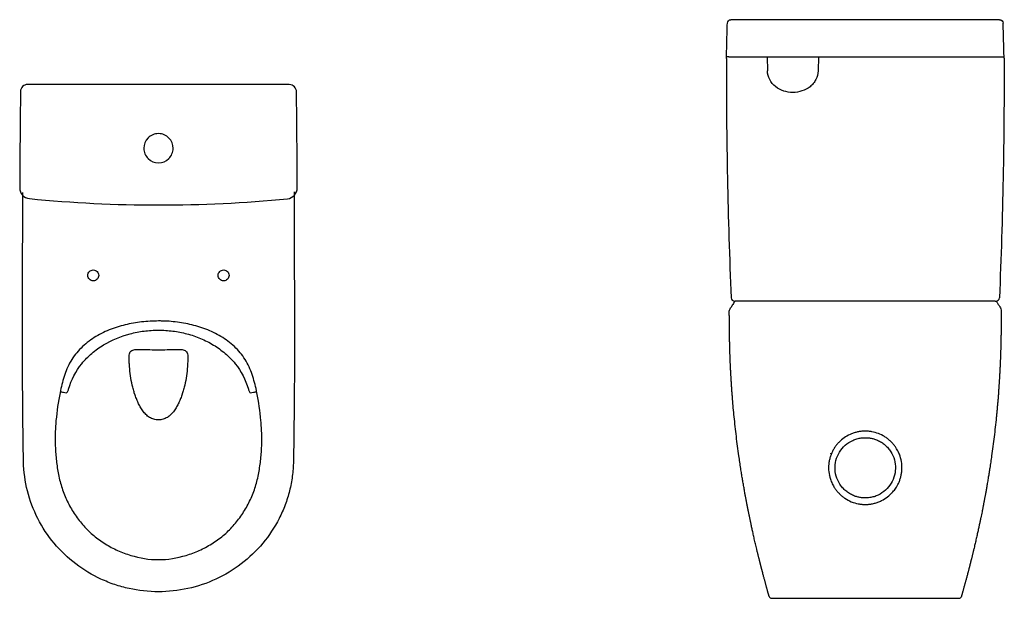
# Model space of a CAD drawing. Extents: x -36 to 10459, y -4640 to 3214.
# Tile 7 of 14: x 456 to 1814, y 2414 to 3213. Entities that reach past the tile are written whole.
import ezdxf

# ---------------------------------------------------------------- set-up
doc = ezdxf.new("R2010")
doc.units = 0
doc.layers.add('55', color=7, linetype='CONTINUOUS')
doc.layers.add('TFR-TRI', color=7, linetype='CONTINUOUS')

msp = doc.modelspace()

# ---------------------------------------------------------------- linework, layer by layer
at = {"layer": '55', "color": 35, "linetype": 'Continuous', "extrusion": (0, 1, 0)}
for p, q in [((1807.7, 3212.5), (1437.1, 3212.5)), ((1434, 3161), (1430.9, 3161)), ((1442, 3161), (1622.4, 3161)), ((1487, 3161), (1487.4, 3142)), ((1557.7, 3161), (1557.4, 3142)), ((1622.4, 3161), (1802.9, 3161)), ((1810.9, 3161), (1813.9, 3161)), ((647.3, 3123.1), (466.8, 3123.1)), ((827.7, 3122.9), (647.3, 3123.1)), ((1801.7, 2823.8), (1442.3, 2823.8)), ((1801.7, 2823.8), (1802.5, 2823.8)), ((1493.1, 2413.6), (1751.6, 2413.6))]:
    msp.add_line(p, q, dxfattribs=at)
at = {"layer": '55', "color": 35, "linetype": 'Continuous', "extrusion": (3.65975e-11, 1.49161e-11, -1)}
for centre, major_axis, ratio, start_param, end_param in [((1437.1, 3207.5), (-4.9, 0.98), 0.999681, 6.112597, 7.654956), ((1807.7, 3207.5), (4.94, 0.77), 0.999685, 4.869769, 6.412128), ((1801.3, 2821.1), (-1.18, 2.76), 0.999988, 0.834715, 1.426837)]:
    msp.add_ellipse(centre, major_axis=major_axis, ratio=ratio, start_param=start_param, end_param=end_param, dxfattribs=at)
at = {"layer": '55', "color": 35, "linetype": 'Continuous'}
for centre, major_axis, ratio, start_param, end_param in [((1442.3, 2828.8), (0, 5), 0.999987, 1.612195, 3.141593), ((1802.5, 2828.8), (0, 5), 0.999987, 3.141593, 4.67099), ((1444, 2820.9), (1.43, 2.64), 0.999992, 0.609204, 1.526897)]:
    msp.add_ellipse(centre, major_axis=major_axis, ratio=ratio, start_param=start_param, end_param=end_param, dxfattribs=at)
for points, knots in [([(1430.8, 3158.9), (1431, 3168), (1431.3, 3177.1), (1431.7, 3193.4), (1431.9, 3200.5), (1432.1, 3207.6)], [0, 0, 0, 0, 0.561814, 0.561814, 1, 1, 1, 1]), ([(1813.9, 3159.2), (1813.7, 3168.2), (1813.5, 3177.2), (1813, 3193.4), (1812.8, 3200.5), (1812.7, 3207.6)], [0, 0, 0, 0, 0.559104, 0.559104, 1, 1, 1, 1]), ([(1434, 3161), (1434, 3161), (1434.9, 3161), (1437.8, 3161), (1439.9, 3161), (1442, 3161)], [0, 0, 0, 0, 0.5, 0.5, 1, 1, 1, 1]), ([(1802.9, 3161), (1805, 3161), (1807.1, 3161), (1810, 3161), (1810.9, 3161), (1810.9, 3161)], [0, 0, 0, 0, 0.5, 0.5, 1, 1, 1, 1]), ([(1522.4, 3112), (1513.9, 3112), (1505.3, 3114.7), (1495.3, 3122.7), (1492.5, 3126), (1488.5, 3133.5), (1487.4, 3137.7), (1487.4, 3142)], [0, 0, 0, 0, 0.5, 0.5, 0.75, 0.75, 1, 1, 1, 1]), ([(1557.4, 3142), (1557.3, 3137.7), (1556.2, 3133.5), (1553.2, 3127.8), (1552.1, 3126.1), (1549.3, 3122.8), (1547.8, 3121.3), (1539.5, 3114.8), (1530.9, 3112), (1522.4, 3112)], [0, 0, 0, 0, 0.25, 0.25, 0.375, 0.375, 0.5, 0.5, 1, 1, 1, 1]), ([(456.8, 3113.2), (456.5, 3091.1), (456.3, 3069), (456, 3024.7), (455.8, 3002.6), (455.7, 2980.5)], [0, 0, 0, 0, 0.500004, 0.500004, 1, 1, 1, 1]), ([(466.8, 3123.1), (464.2, 3123.1), (461.6, 3122), (457.9, 3118.4), (456.8, 3115.8), (456.8, 3113.2)], [0, 0, 0, 0, 0.5, 0.5, 1, 1, 1, 1]), ([(837.7, 3113), (837.7, 3115.6), (836.6, 3118.2), (832.9, 3121.8), (830.3, 3122.9), (827.7, 3122.9)], [0, 0, 0, 0, 0.5, 0.5, 1, 1, 1, 1]), ([(838.6, 2980.3), (838.6, 3002.4), (838.5, 3024.5), (838.1, 3068.8), (837.9, 3090.9), (837.7, 3113)], [0, 0, 0, 0, 0.499996, 0.499996, 1, 1, 1, 1]), ([(647.1, 3055.2), (644.4, 3055.2), (641.8, 3054.6), (636.9, 3052.6), (634.7, 3051.1), (629.1, 3045.4), (626.9, 3040.2), (627, 3034.9)], [0, 0, 0, 0, 0.25, 0.25, 0.5, 0.5, 1, 1, 1, 1]), ([(667.5, 3034.8), (667.5, 3040.2), (665.3, 3045.4), (659.8, 3051), (657.5, 3052.5), (652.6, 3054.6), (650, 3055.2), (647.4, 3055.2)], [0, 0, 0, 0, 0.5, 0.5, 0.75, 0.75, 1, 1, 1, 1]), ([(627, 3034.9), (627, 3032.2), (627.5, 3029.6), (629.6, 3024.7), (631.1, 3022.5), (636.6, 3016.9), (641.9, 3014.7), (647.2, 3014.7)], [0, 0, 0, 0, 0.25, 0.25, 0.5, 0.5, 1, 1, 1, 1]), ([(647.2, 3014.7), (652.5, 3014.7), (657.8, 3016.9), (663.3, 3022.5), (664.8, 3024.7), (666.9, 3029.6), (667.4, 3032.2), (667.5, 3034.8)], [0, 0, 0, 0, 0.5, 0.5, 0.75, 0.75, 1, 1, 1, 1]), ([(455.7, 2980.5), (455.7, 2976.7), (457.1, 2973.1), (462.1, 2967.6), (465.5, 2965.8), (469.2, 2965.5)], [0, 0, 0, 0, 0.5, 0.5, 1, 1, 1, 1]), ([(825.1, 2965.3), (828.8, 2965.6), (832.3, 2967.4), (837.2, 2972.9), (838.6, 2976.5), (838.6, 2980.3)], [0, 0, 0, 0, 0.5, 0.5, 1, 1, 1, 1]), ([(647.2, 2422.7), (633.4, 2422.7), (619.9, 2424.2), (600, 2428.5), (593.4, 2430.4), (580.4, 2434.7), (574, 2437.3), (555.5, 2445.9), (543.9, 2452.9), (522.1, 2469.5), (512.1, 2479.1), (494.5, 2500.1), (487, 2511.5), (474.6, 2535.7), (469.7, 2548.7), (463.1, 2575), (461.3, 2588.5), (460.7, 2616), (460.5, 2629.8), (459.6, 2698.6), (459.6, 2753.7), (459.7, 2836.3), (459.7, 2863.8), (459.8, 2905.1), (459.9, 2918.9), (460, 2946.4), (460.1, 2960.2), (460.1, 2973.9)], [0, 0, 0, 0, 0.0625, 0.0625, 0.09375, 0.09375, 0.125, 0.125, 0.1875, 0.1875, 0.25, 0.25, 0.3125, 0.3125, 0.375, 0.375, 0.4375, 0.4375, 0.5, 0.5, 0.75, 0.75, 0.875, 0.875, 0.9375, 0.9375, 1, 1, 1, 1]), ([(834.2, 2974.6), (834.2, 2960.8), (834.3, 2947), (834.4, 2919.4), (834.5, 2905.7), (834.6, 2864.3), (834.7, 2836.8), (834.8, 2754.1), (834.8, 2699), (833.8, 2630.1), (833.7, 2616.3), (833.2, 2595.7), (832.7, 2588.8), (830.9, 2575.3), (829.6, 2568.6), (826.3, 2555.5), (824.3, 2548.9), (819.5, 2536.1), (816.7, 2529.8), (807.4, 2511.6), (799.9, 2500.3), (782.3, 2479.2), (772.3, 2469.6), (750.5, 2452.9), (738.9, 2445.9), (714.2, 2434.4), (701, 2430), (674.5, 2424.2), (660.9, 2422.7), (647.2, 2422.7)], [0, 0, 0, 0, 0.0625, 0.0625, 0.125, 0.125, 0.25, 0.25, 0.5, 0.5, 0.5625, 0.5625, 0.59375, 0.59375, 0.625, 0.625, 0.65625, 0.65625, 0.6875, 0.6875, 0.75, 0.75, 0.8125, 0.8125, 0.875, 0.875, 0.9375, 0.9375, 1, 1, 1, 1]), ([(564.7, 2859.5), (564.7, 2861.5), (563.9, 2863.4), (561.1, 2866.2), (559.2, 2867), (555.3, 2867), (553.3, 2866.2), (550.5, 2863.5), (549.7, 2861.5), (549.7, 2857.5), (550.5, 2855.6), (553.3, 2852.8), (555.3, 2852), (559.2, 2852), (561.1, 2852.8), (563.9, 2855.6), (564.7, 2857.5), (564.7, 2859.5)], [0, 0, 0, 0, 0.125, 0.125, 0.25, 0.25, 0.375, 0.375, 0.5, 0.5, 0.625, 0.625, 0.75, 0.75, 0.875, 0.875, 1, 1, 1, 1]), ([(729.6, 2859.5), (729.6, 2857.6), (730.4, 2855.6), (733.2, 2852.8), (735.1, 2852), (739.1, 2852), (741, 2852.8), (743.8, 2855.6), (744.6, 2857.5), (744.6, 2861.5), (743.8, 2863.5), (741, 2866.2), (739.1, 2867), (735.2, 2867), (733.2, 2866.2), (730.4, 2863.4), (729.6, 2861.5), (729.6, 2859.5)], [0, 0, 0, 0, 0.125, 0.125, 0.25, 0.25, 0.375, 0.375, 0.5, 0.5, 0.625, 0.625, 0.75, 0.75, 0.875, 0.875, 1, 1, 1, 1]), ([(1441.4, 2822.4), (1441.3, 2822.2), (1441.2, 2822.1), (1440.1, 2820.3), (1439.1, 2818.6), (1438, 2816.6), (1437.8, 2816.4), (1437.6, 2816.1)], [0, 0, 0, 0, 0.075306, 0.075306, 0.864193, 0.864193, 1, 1, 1, 1]), ([(1803.8, 2822.7), (1804.1, 2822.2), (1804.4, 2821.8), (1805.1, 2820.7), (1805.4, 2820.1), (1806.5, 2818.3), (1807.3, 2817.1), (1808, 2816)], [0, 0, 0, 0, 0.203567, 0.203567, 0.486965, 0.486965, 1, 1, 1, 1]), ([(647.2, 2796.5), (639.4, 2796.5), (631.6, 2796.1), (616.3, 2794.3), (608.7, 2793), (593.7, 2789.4), (586.4, 2787.1), (571.9, 2781.2), (565, 2777.7), (552, 2769.4), (545.8, 2764.6), (534.9, 2753.7), (530.1, 2747.6), (524.1, 2737.5), (522.4, 2734.1), (519.4, 2727), (518.1, 2723.4), (514.7, 2712.5), (512.9, 2705.1), (511.4, 2697.5)], [0, 0, 0, 0, 0.125, 0.125, 0.25, 0.25, 0.375, 0.375, 0.5, 0.5, 0.625, 0.625, 0.75, 0.75, 0.8125, 0.8125, 0.875, 0.875, 1, 1, 1, 1]), ([(783, 2697.5), (782.2, 2701.2), (781.4, 2705), (779.5, 2712.4), (778.5, 2716.1), (776.2, 2723.4), (774.9, 2727), (771.9, 2734.1), (770.2, 2737.5), (764.2, 2747.6), (759.5, 2753.7), (748.6, 2764.6), (742.4, 2769.4), (729.3, 2777.7), (722.4, 2781.2), (707.9, 2787.1), (700.6, 2789.4), (685.7, 2793), (678.1, 2794.3), (666.6, 2795.7), (662.7, 2796), (656.9, 2796.3), (654.9, 2796.4), (651.1, 2796.5), (649.1, 2796.5), (647.2, 2796.5)], [0, 0, 0, 0, 0.0625, 0.0625, 0.125, 0.125, 0.1875, 0.1875, 0.25, 0.25, 0.375, 0.375, 0.5, 0.5, 0.625, 0.625, 0.75, 0.75, 0.875, 0.875, 0.9375, 0.9375, 0.96875, 0.96875, 1, 1, 1, 1]), ([(523.2, 2702.6), (527, 2715.4), (533, 2727.1), (545.6, 2742.7), (550.3, 2747.5), (560.3, 2756.1), (565.7, 2760), (582.8, 2770.4), (595.3, 2775.5), (614.4, 2780.5), (620.8, 2781.8), (633.9, 2783.4), (640.5, 2783.9), (647.2, 2783.9)], [0, 0, 0, 0, 0.25, 0.25, 0.375, 0.375, 0.5, 0.5, 0.75, 0.75, 0.875, 0.875, 1, 1, 1, 1]), ([(647.2, 2783.9), (653.9, 2783.9), (660.5, 2783.4), (673.5, 2781.8), (680, 2780.5), (692.8, 2777.1), (699.2, 2775), (711.4, 2769.8), (717.4, 2766.8), (728.8, 2759.9), (734.1, 2756), (744.1, 2747.4), (748.8, 2742.7), (761.4, 2727.1), (767.4, 2715.4), (771.2, 2702.6)], [0, 0, 0, 0, 0.125, 0.125, 0.25, 0.25, 0.375, 0.375, 0.5, 0.5, 0.625, 0.625, 0.75, 0.75, 1, 1, 1, 1]), ([(606.7, 2746.6), (606.7, 2747.6), (606.8, 2749.5), (607.4, 2752.5), (609.1, 2755), (611.8, 2756.4), (614.7, 2757), (618.6, 2757.3), (622.5, 2757.3), (626.5, 2757.2), (630.4, 2757.1), (637.3, 2756.9), (647.2, 2756.8), (657, 2756.9), (663.9, 2757.1), (667.9, 2757.2), (671.8, 2757.3), (675.7, 2757.3), (679.7, 2757), (682.6, 2756.4), (685.3, 2755), (686.9, 2752.5), (687.6, 2749.5), (687.6, 2747.6), (687.6, 2746.6)], [0, 0, 0, 0, 0.03125, 0.0625, 0.09375, 0.125, 0.15625, 0.1875, 0.25, 0.28125, 0.3125, 0.375, 0.5, 0.625, 0.6875, 0.71875, 0.75, 0.8125, 0.84375, 0.875, 0.90625, 0.9375, 0.96875, 1, 1, 1, 1]), ([(614.3, 2695.8), (614, 2696.8), (613.4, 2698.8), (612.5, 2701.8), (611.7, 2704.9), (610.2, 2711.2), (608.4, 2720.8), (607.3, 2731.5), (606.9, 2738.5), (606.8, 2741.7), (606.7, 2742.9), (606.7, 2743.8), (606.7, 2744.2), (606.7, 2744.6), (606.7, 2745.4), (606.7, 2746), (606.7, 2746.6)], [0, 0, 0, 0, 0.057405, 0.120244, 0.183084, 0.245924, 0.497283, 0.748641, 0.874321, 0.90574, 0.93716, 0.945015, 0.95287, 0.960725, 0.96858, 1, 1, 1, 1]), ([(687.6, 2746.6), (687.6, 2746), (687.6, 2745.4), (687.6, 2744.6), (687.6, 2744.2), (687.6, 2743.8), (687.6, 2742.4), (687.5, 2740.1), (687.4, 2736.9), (687, 2730.4), (685.9, 2720.8), (684.2, 2711.2), (682.6, 2704.9), (681.8, 2701.8), (680.9, 2698.8), (680.3, 2696.8), (680, 2695.8)], [0, 0, 0, 0, 0.03142, 0.039275, 0.047129, 0.054984, 0.062839, 0.125679, 0.188518, 0.251357, 0.502714, 0.754072, 0.816911, 0.87975, 0.942589, 1, 1, 1, 1]), ([(511.4, 2697.5), (508.8, 2684.7), (507, 2671.9), (505.2, 2652.5), (504.8, 2646.1), (504.5, 2633.2), (504.6, 2626.7), (505.3, 2613.9), (505.8, 2607.5), (507.4, 2594.8), (508.3, 2588.4), (511.1, 2575.7), (512.8, 2569.4), (517, 2557.3), (519.5, 2551.3), (525.3, 2539.8), (528.6, 2534.2), (535.9, 2523.5), (539.9, 2518.4), (548.4, 2508.8), (553, 2504.3), (562.9, 2496), (568.3, 2492.2), (579.2, 2485.4), (584.9, 2482.4), (596.7, 2477.1), (602.8, 2474.8), (621.4, 2469.2), (634.1, 2467), (647.2, 2467)], [0, 0, 0, 0, 0.125, 0.125, 0.1875, 0.1875, 0.25, 0.25, 0.3125, 0.3125, 0.375, 0.375, 0.4375, 0.4375, 0.5, 0.5, 0.5625, 0.5625, 0.625, 0.625, 0.6875, 0.6875, 0.75, 0.75, 0.8125, 0.8125, 0.875, 0.875, 1, 1, 1, 1]), ([(513, 2698.8), (513.1, 2698.7), (513.2, 2698.7), (513.4, 2698.7), (513.5, 2698.7), (514.4, 2698.5), (515.3, 2698.3), (517.5, 2697.8), (518.9, 2697.5), (520.3, 2697.3)], [0, 0, 0, 0, 0.039722, 0.039722, 0.080837, 0.080837, 0.430218, 0.430218, 1, 1, 1, 1]), ([(520.3, 2697.3), (520.7, 2697.2), (521.2, 2697.7), (522.2, 2699.7), (522.7, 2701.1), (523.2, 2702.6)], [0, 0, 0, 0, 0.5, 0.5, 1, 1, 1, 1]), ([(647.2, 2659.9), (647, 2659.9), (646.8, 2659.9), (646.2, 2659.9), (645.3, 2659.9), (643.4, 2660.1), (639.7, 2660.9), (634.7, 2663.2), (629.7, 2667.3), (625.5, 2672.3), (622, 2677.7), (619.1, 2683.5), (616.6, 2689.5), (615.1, 2693.6), (614.4, 2695.8), (614.3, 2695.8)], [0, 0, 0, 0, 0.007769, 0.01554, 0.031081, 0.062163, 0.124327, 0.248655, 0.372983, 0.497311, 0.621639, 0.745967, 0.870295, 0.994623, 1, 1, 1, 1]), ([(647.2, 2467), (660.2, 2467), (672.9, 2469.2), (691.5, 2474.8), (697.7, 2477.1), (709.4, 2482.4), (715.1, 2485.4), (726.1, 2492.2), (731.4, 2496), (741.3, 2504.3), (745.9, 2508.8), (754.5, 2518.4), (758.4, 2523.5), (765.7, 2534.2), (769, 2539.8), (774.8, 2551.3), (777.3, 2557.3), (781.6, 2569.4), (783.3, 2575.7), (786, 2588.4), (787, 2594.8), (788.5, 2607.5), (789.1, 2613.9), (789.7, 2626.7), (789.8, 2633.2), (789.5, 2646.1), (789.1, 2652.5), (787.3, 2671.9), (785.5, 2684.7), (783, 2697.5)], [0, 0, 0, 0, 0.125, 0.125, 0.1875, 0.1875, 0.25, 0.25, 0.3125, 0.3125, 0.375, 0.375, 0.4375, 0.4375, 0.5, 0.5, 0.5625, 0.5625, 0.625, 0.625, 0.6875, 0.6875, 0.75, 0.75, 0.8125, 0.8125, 0.875, 0.875, 1, 1, 1, 1]), ([(680, 2695.8), (680, 2695.8), (679.3, 2693.6), (677.8, 2689.5), (675.2, 2683.5), (672.3, 2677.7), (668.8, 2672.3), (664.6, 2667.3), (659.6, 2663.2), (654.6, 2660.9), (650.9, 2660.1), (649.1, 2659.9), (648.1, 2659.9), (647.6, 2659.9), (647.3, 2659.9), (647.2, 2659.9), (647.2, 2659.9)], [0, 0, 0, 0, 0.00537, 0.129699, 0.254028, 0.378356, 0.502685, 0.627013, 0.751342, 0.87567, 0.937835, 0.968917, 0.984458, 0.992228, 0.999999, 1, 1, 1, 1]), ([(771.2, 2702.6), (771.6, 2701.1), (772.1, 2699.7), (773.1, 2697.7), (773.6, 2697.2), (774, 2697.3)], [0, 0, 0, 0, 0.5, 0.5, 1, 1, 1, 1]), ([(774, 2697.3), (775.4, 2697.5), (776.8, 2697.8), (779.1, 2698.3), (779.9, 2698.5), (780.9, 2698.7), (781, 2698.7), (781.2, 2698.7), (781.3, 2698.7), (781.4, 2698.8)], [0, 0, 0, 0, 0.569761, 0.569761, 0.919142, 0.919142, 0.960279, 0.960279, 1, 1, 1, 1]), ([(1622.4, 2644.4), (1621.6, 2644.4), (1620, 2644.4), (1617.6, 2644.2), (1615.3, 2643.9), (1612.9, 2643.5), (1610.6, 2643), (1608.2, 2642.4), (1605.9, 2641.7), (1603.6, 2640.8), (1599.2, 2638.9), (1593, 2635.4), (1587, 2630.2), (1582.8, 2625.5), (1581, 2623), (1580.1, 2621.7)], [0, 0, 0, 0, 0.048125, 0.095079, 0.141778, 0.189125, 0.237671, 0.287022, 0.336586, 0.385688, 0.434482, 0.622435, 0.811381, 0.904866, 1, 1, 1, 1]), ([(1664.6, 2621.7), (1664.1, 2622.3), (1663.2, 2623.7), (1661.8, 2625.6), (1660.2, 2627.4), (1658.6, 2629.2), (1656.8, 2630.9), (1655, 2632.5), (1653, 2634.1), (1651, 2635.5), (1647, 2638.1), (1640.6, 2641.3), (1633.1, 2643.4), (1626.9, 2644.3), (1623.9, 2644.4), (1622.4, 2644.4)], [0, 0, 0, 0, 0.0491, 0.09685, 0.144211, 0.192125, 0.241224, 0.291126, 0.341283, 0.391187, 0.440727, 0.628573, 0.81765, 0.908226, 1, 1, 1, 1]), ([(1622.4, 2552.2), (1621.6, 2552.2), (1620.2, 2552.2), (1618.1, 2552.4), (1615.8, 2552.6), (1613.6, 2553.1), (1611.3, 2553.6), (1607.8, 2554.7), (1603.2, 2556.6), (1597.9, 2559.9), (1593.1, 2563.9), (1587.7, 2570.1), (1582.6, 2579.3), (1580.1, 2591.6), (1581.4, 2604.1), (1586.2, 2615.7), (1594.3, 2625.4), (1603, 2631.1), (1610.8, 2634), (1615.8, 2635), (1619.6, 2635.4), (1621.5, 2635.4), (1622.4, 2635.4)], [0, 0, 0, 0, 0.016498, 0.032716, 0.049812, 0.0679, 0.086144, 0.104153, 0.151499, 0.19922, 0.246975, 0.294317, 0.38915, 0.484001, 0.578835, 0.673687, 0.768519, 0.863291, 0.910728, 0.958257, 0.979142, 1, 1, 1, 1]), ([(1622.4, 2635.4), (1623.1, 2635.4), (1624.7, 2635.4), (1627, 2635.2), (1629.3, 2634.9), (1631.7, 2634.4), (1634.1, 2633.8), (1637.6, 2632.7), (1642.1, 2630.7), (1647.3, 2627.4), (1651.9, 2623.3), (1657.3, 2617.1), (1662.2, 2608), (1664.6, 2595.9), (1663.4, 2583.5), (1658.6, 2572.1), (1650.7, 2562.5), (1642.1, 2556.7), (1634.5, 2553.8), (1629.5, 2552.7), (1625.4, 2552.2), (1623.4, 2552.2), (1622.4, 2552.2)], [0, 0, 0, 0, 0.018002, 0.035191, 0.052967, 0.071793, 0.090759, 0.109629, 0.156462, 0.203384, 0.250473, 0.297535, 0.391077, 0.484696, 0.578346, 0.672035, 0.765721, 0.859378, 0.906051, 0.953198, 0.976414, 1, 1, 1, 1]), ([(1580.1, 2621.7), (1579.7, 2621), (1578.8, 2619.6), (1577.6, 2617.5), (1576.6, 2615.4), (1575.6, 2613.2), (1574.7, 2610.9), (1573.9, 2608.6), (1573.3, 2606.2), (1572.7, 2603.8), (1572.3, 2601.3), (1571.7, 2596.3), (1571.7, 2588.4), (1573.4, 2580.4), (1575.3, 2575), (1576.8, 2571.8), (1577.9, 2569.7), (1578.4, 2568.7)], [0, 0, 0, 0, 0.043953, 0.086902, 0.129449, 0.172185, 0.215659, 0.259917, 0.30467, 0.349311, 0.393536, 0.43757, 0.624664, 0.811607, 0.873942, 0.936351, 1, 1, 1, 1]), ([(1574.6, 2613.2), (1574.7, 2613.3), (1574.8, 2613.5), (1574.8, 2613.7), (1574.9, 2613.9)], [0, 0, 0, 0, 0.477683, 1, 1, 1, 1]), ([(1666.3, 2568.7), (1666.7, 2569.4), (1667.5, 2570.8), (1668.5, 2573), (1669.4, 2575.2), (1670.3, 2577.5), (1671, 2579.8), (1671.6, 2582.1), (1672.1, 2584.6), (1672.5, 2587), (1672.8, 2589.5), (1673.1, 2594.6), (1672.6, 2602.4), (1670.4, 2610.3), (1668.1, 2615.6), (1666.5, 2618.7), (1665.2, 2620.7), (1664.6, 2621.7)], [0, 0, 0, 0, 0.044087, 0.087421, 0.130334, 0.173252, 0.216724, 0.260788, 0.305144, 0.349539, 0.394051, 0.438458, 0.625001, 0.812695, 0.874799, 0.936629, 1, 1, 1, 1]), ([(1578.4, 2568.7), (1578.8, 2568), (1579.6, 2566.6), (1580.9, 2564.7), (1582.3, 2562.9), (1583.8, 2561.1), (1585.3, 2559.4), (1587, 2557.7), (1588.7, 2556.1), (1590.5, 2554.5), (1592.4, 2553.1), (1596.4, 2550.3), (1603, 2546.7), (1611, 2544.3), (1617.5, 2543.3), (1620.7, 2543.2), (1622.4, 2543.2)], [0, 0, 0, 0, 0.044403, 0.087944, 0.131119, 0.174403, 0.218226, 0.262612, 0.307361, 0.352038, 0.396349, 0.44049, 0.62855, 0.816856, 0.907604, 1, 1, 1, 1]), ([(1622.4, 2543.2), (1623.2, 2543.2), (1624.9, 2543.2), (1627.4, 2543.4), (1629.9, 2543.8), (1632.4, 2544.2), (1634.9, 2544.8), (1637.4, 2545.5), (1639.9, 2546.3), (1642.3, 2547.3), (1646.9, 2549.5), (1653.3, 2553.5), (1659, 2558.8), (1662.6, 2563.1), (1664.5, 2565.8), (1665.7, 2567.7), (1666.3, 2568.7)], [0, 0, 0, 0, 0.048429, 0.095703, 0.142542, 0.189878, 0.238256, 0.287301, 0.336504, 0.385764, 0.434774, 0.622392, 0.811159, 0.87374, 0.936203, 1, 1, 1, 1])]:
    msp.add_open_spline(points, degree=3, knots=knots, dxfattribs=at)
for points in [[(1430.8, 3158.8), (1430.5, 3048.7), (1432.7, 2938.6), (1437.3, 2828.6)], [(1813.9, 3159.2), (1814.2, 3049), (1812, 2938.8), (1807.5, 2828.6)], [(469.2, 2965.5), (528.4, 2959.6), (587.8, 2956.7), (647.2, 2956.7)], [(647.2, 2956.7), (706.6, 2956.6), (766, 2959.5), (825.1, 2965.3)], [(1434.8, 2810), (1434.8, 2812.3), (1436.4, 2814.1), (1437.6, 2816.1)], [(1808, 2816), (1809.1, 2814.2), (1809.9, 2812.2), (1809.9, 2810)], [(1572.1, 2582.5), (1572, 2582.7), (1572, 2582.8), (1572, 2582.9)]]:
    msp.add_open_spline(points, degree=3, dxfattribs=at)
at = {"layer": 'TFR-TRI', "color": 35, "linetype": 'Continuous'}
for centre, start_param, end_param in [((1493.1, 2417.1), 1.843362, 3.141332), ((1751.6, 2417.1), 3.141853, 4.439835)]:
    msp.add_ellipse(centre, major_axis=(0, 3.5), ratio=1, start_param=start_param, end_param=end_param, dxfattribs=at)
for points, knots in [([(1489.8, 2416.2), (1489.7, 2416.3), (1489.7, 2416.4), (1489.6, 2416.7), (1489.5, 2417), (1489.5, 2417.2), (1489.4, 2417.5), (1489.3, 2417.8), (1489.2, 2418.2), (1489, 2418.8), (1488.9, 2419.3), (1488.7, 2419.9), (1488.5, 2420.6), (1488.3, 2421.3), (1488, 2422.4), (1487.7, 2423.6), (1487.3, 2424.9), (1486.9, 2426.4), (1486.5, 2427.9), (1486, 2429.6), (1485.6, 2431.3), (1485.1, 2433), (1484.6, 2434.8), (1484.1, 2436.6), (1483.6, 2438.6), (1483, 2440.6), (1482.4, 2442.8), (1481.8, 2445), (1481.2, 2447.4), (1480.7, 2449.4), (1480.3, 2450.9), (1480, 2451.9), (1479.8, 2452.8), (1479.5, 2453.8), (1479.3, 2454.9), (1479, 2455.9), (1478.8, 2456.8), (1478.5, 2457.6), (1478.4, 2458.4), (1478.2, 2459), (1478.1, 2459.5), (1477.9, 2460), (1477.8, 2460.5), (1477.7, 2461), (1477.5, 2461.8), (1477.3, 2462.7), (1477, 2463.7), (1476.7, 2464.9), (1476.4, 2466.3), (1476, 2467.7), (1475.6, 2469.3), (1475.2, 2471), (1474.7, 2472.9), (1474.2, 2474.9), (1473.7, 2477), (1473.2, 2479.1), (1472.5, 2481.8), (1471.8, 2485), (1470.9, 2488.6), (1470.1, 2492.1), (1469.3, 2495.6), (1468.6, 2498.9), (1467.8, 2502.1), (1467.2, 2505.2), (1466.5, 2508.1), (1465.9, 2511), (1465.3, 2513.7), (1464.6, 2516.9), (1463.8, 2520.6), (1462.9, 2525), (1462, 2529.4), (1461.3, 2532.8), (1460.8, 2535.3), (1460.5, 2536.9), (1460.2, 2538.3), (1460, 2539.6), (1459.7, 2540.7), (1459.6, 2541.6), (1459.4, 2542.3), (1459.3, 2542.9), (1459.2, 2543.6), (1459, 2544.5), (1458.8, 2545.7), (1458.5, 2547.2), (1458.2, 2548.9), (1457.8, 2550.7), (1457.5, 2552.7), (1457.1, 2554.9), (1456.6, 2557.3), (1456.1, 2560), (1455.6, 2562.9), (1455.1, 2566), (1454.5, 2569.3), (1453.9, 2572.6), (1453.4, 2575.8), (1452.8, 2579), (1452.3, 2582.3), (1451.7, 2585.7), (1451.2, 2589.3), (1450.3, 2594.6), (1449.3, 2601.5), (1447.8, 2611.8), (1446.2, 2623.6), (1444.5, 2637.1), (1442.9, 2650.7), (1441.5, 2663.8), (1440.3, 2676.4), (1439.5, 2685.3), (1439.1, 2691.2), (1438.9, 2693.9), (1438.7, 2696.5), (1438.5, 2699), (1438.3, 2701.4), (1438.1, 2703.7), (1438, 2706.1), (1437.8, 2708.5), (1437.7, 2711), (1437.5, 2713.3), (1437.4, 2715.4), (1437.3, 2717.4), (1437.2, 2719.1), (1437.1, 2720.7), (1437, 2722), (1436.9, 2723.1), (1436.9, 2724.1), (1436.8, 2724.9), (1436.8, 2725.7), (1436.8, 2726.2), (1436.7, 2726.7), (1436.7, 2727), (1436.7, 2727.1), (1436.7, 2727.2), (1436.7, 2727.2), (1436.7, 2727.4), (1436.7, 2727.5), (1436.7, 2727.8), (1436.7, 2728.2), (1436.6, 2728.8), (1436.6, 2729.6), (1436.5, 2730.6), (1436.5, 2731.7), (1436.4, 2733), (1436.4, 2734.3), (1436.3, 2735.8), (1436.2, 2737.5), (1436.1, 2739.3), (1436.1, 2741.2), (1436, 2743.1), (1435.9, 2744.9), (1435.9, 2746.7), (1435.8, 2748.6), (1435.7, 2750.6), (1435.6, 2752.6), (1435.6, 2754.7), (1435.5, 2756.8), (1435.5, 2758.9), (1435.4, 2760.9), (1435.4, 2762.8), (1435.3, 2764.4), (1435.3, 2765.9), (1435.3, 2767.2), (1435.2, 2768.4), (1435.2, 2769.4), (1435.2, 2770.2), (1435.2, 2770.9), (1435.2, 2771.5), (1435.2, 2772.1), (1435.1, 2772.6), (1435.1, 2773.2), (1435.1, 2773.8), (1435.1, 2774.5), (1435.1, 2775.2), (1435.1, 2776), (1435.1, 2776.9), (1435.1, 2777.7), (1435.1, 2778.6), (1435, 2779.9), (1435, 2781.3), (1435, 2783.1), (1435, 2784.7), (1435, 2786.3), (1435, 2787.8), (1434.9, 2789.2), (1434.9, 2790.7), (1434.9, 2792.1), (1434.9, 2793.3), (1434.9, 2794.4), (1434.9, 2795.3), (1434.9, 2796), (1434.9, 2796.6), (1434.9, 2797.2), (1434.9, 2797.7), (1434.9, 2798.1), (1434.9, 2798.7), (1434.9, 2799.4), (1434.9, 2800.2), (1434.9, 2801.1), (1434.9, 2802), (1434.9, 2803.1), (1434.8, 2804), (1434.8, 2805), (1434.8, 2805.7), (1434.8, 2806.2), (1434.8, 2806.4), (1434.8, 2806.5), (1434.8, 2806.6), (1434.8, 2806.7), (1434.8, 2806.8), (1434.8, 2807), (1434.8, 2807.3), (1434.8, 2807.6), (1434.8, 2807.9), (1434.8, 2808.3), (1434.8, 2808.8), (1434.8, 2809.3), (1434.8, 2809.7), (1434.8, 2810), (1434.8, 2810)], [0, 0, 0, 0, 0.004929, 0.009629, 0.014016, 0.018084, 0.021863, 0.025534, 0.031892, 0.037993, 0.043836, 0.04942, 0.054744, 0.059809, 0.067169, 0.074511, 0.081894, 0.089324, 0.096805, 0.104342, 0.11194, 0.118763, 0.12564, 0.132575, 0.139563, 0.146577, 0.153494, 0.160447, 0.167443, 0.174489, 0.177066, 0.179651, 0.182244, 0.184845, 0.187456, 0.190077, 0.192565, 0.194601, 0.1964, 0.197965, 0.199294, 0.200388, 0.201255, 0.20254, 0.20416, 0.206113, 0.208402, 0.211026, 0.213788, 0.216843, 0.220193, 0.223838, 0.227777, 0.231931, 0.23637, 0.240949, 0.24544, 0.253231, 0.260731, 0.26794, 0.274858, 0.28162, 0.288081, 0.294244, 0.30011, 0.305682, 0.310962, 0.315954, 0.324324, 0.332695, 0.341075, 0.349465, 0.35242, 0.355377, 0.358224, 0.360747, 0.36294, 0.364432, 0.365722, 0.366873, 0.36806, 0.369293, 0.371982, 0.374874, 0.378039, 0.381493, 0.385236, 0.389268, 0.393588, 0.398673, 0.404106, 0.409885, 0.416011, 0.422483, 0.428139, 0.434035, 0.440168, 0.44654, 0.453149, 0.459879, 0.47576, 0.491664, 0.516312, 0.541024, 0.56582, 0.5907, 0.612657, 0.634664, 0.63961, 0.644532, 0.649277, 0.653822, 0.658169, 0.662318, 0.666271, 0.671087, 0.67558, 0.679752, 0.683608, 0.687151, 0.690387, 0.693321, 0.695647, 0.697756, 0.699656, 0.701359, 0.702884, 0.704253, 0.7055, 0.706666, 0.707426, 0.708189, 0.708996, 0.709671, 0.710421, 0.711258, 0.712189, 0.713884, 0.715848, 0.71809, 0.720617, 0.723433, 0.726326, 0.729477, 0.732887, 0.736558, 0.740491, 0.744689, 0.748172, 0.751819, 0.75563, 0.759606, 0.763665, 0.767558, 0.772246, 0.776638, 0.780732, 0.78453, 0.78803, 0.791235, 0.793987, 0.796477, 0.798709, 0.800684, 0.802411, 0.803884, 0.805325, 0.806789, 0.808472, 0.810395, 0.812563, 0.814978, 0.817923, 0.821173, 0.824712, 0.828282, 0.831798, 0.839079, 0.846116, 0.852908, 0.859454, 0.865753, 0.871803, 0.878613, 0.885076, 0.891191, 0.896957, 0.900932, 0.904723, 0.90833, 0.911753, 0.914995, 0.918056, 0.921082, 0.926807, 0.932762, 0.93895, 0.946265, 0.953884, 0.96181, 0.967958, 0.974282, 0.9779, 0.978474, 0.979049, 0.979626, 0.980345, 0.981359, 0.982593, 0.984092, 0.985858, 0.987891, 0.990192, 0.99276, 0.995598, 0.998705, 1, 1, 1, 1]), ([(1809.9, 2810), (1809.9, 2810), (1809.9, 2809.7), (1809.9, 2809.3), (1809.9, 2808.8), (1809.9, 2808.3), (1809.9, 2807.9), (1809.9, 2807.6), (1809.9, 2807.3), (1809.9, 2807), (1809.9, 2806.8), (1809.9, 2806.7), (1809.9, 2806.6), (1809.9, 2806.5), (1809.9, 2806.4), (1809.9, 2806.4), (1809.9, 2806.2), (1809.9, 2805.9), (1809.9, 2805.3), (1809.9, 2804.5), (1809.9, 2803.6), (1809.9, 2802.7), (1809.9, 2801.8), (1809.9, 2800.9), (1809.8, 2800.1), (1809.8, 2799.5), (1809.8, 2799), (1809.8, 2798.5), (1809.8, 2798), (1809.8, 2797.5), (1809.8, 2796.8), (1809.8, 2796.2), (1809.8, 2795.4), (1809.8, 2794.5), (1809.8, 2793.5), (1809.8, 2792.5), (1809.8, 2791.3), (1809.8, 2790.1), (1809.8, 2788.8), (1809.8, 2787.3), (1809.7, 2785.6), (1809.7, 2783.7), (1809.7, 2781.7), (1809.7, 2779.9), (1809.7, 2778.6), (1809.7, 2777.6), (1809.6, 2776.7), (1809.6, 2775.8), (1809.6, 2775), (1809.6, 2774.2), (1809.6, 2773.5), (1809.6, 2772.8), (1809.6, 2772.2), (1809.6, 2771.6), (1809.5, 2770.9), (1809.5, 2770.2), (1809.5, 2769.2), (1809.5, 2768.2), (1809.5, 2766.9), (1809.4, 2765.5), (1809.4, 2764), (1809.4, 2762.4), (1809.3, 2760.6), (1809.3, 2758.7), (1809.2, 2756.7), (1809.1, 2754.6), (1809.1, 2752.4), (1809, 2750.2), (1808.9, 2748.1), (1808.8, 2746.1), (1808.8, 2744.1), (1808.7, 2742.3), (1808.6, 2740.5), (1808.6, 2738.8), (1808.5, 2737.2), (1808.4, 2735.7), (1808.4, 2734.3), (1808.3, 2732.9), (1808.2, 2731.7), (1808.2, 2730.6), (1808.1, 2729.6), (1808.1, 2728.8), (1808.1, 2728.2), (1808, 2727.8), (1808, 2727.5), (1808, 2727.4), (1808, 2727.2), (1808, 2727.2), (1808, 2727.1), (1808, 2727), (1808, 2726.7), (1808, 2726.2), (1807.9, 2725.7), (1807.9, 2724.9), (1807.8, 2724.1), (1807.8, 2723.1), (1807.7, 2722), (1807.7, 2720.7), (1807.6, 2719.1), (1807.5, 2717.3), (1807.3, 2715.3), (1807.2, 2713.1), (1807, 2710.7), (1806.9, 2708.2), (1806.7, 2705.5), (1806.5, 2702.8), (1806.3, 2699.8), (1806.1, 2696.7), (1805.8, 2692.6), (1805.4, 2687.5), (1804.8, 2681.4), (1804.3, 2675.4), (1803.7, 2669.3), (1802.9, 2660.9), (1801.7, 2649.9), (1800.2, 2636.6), (1798.5, 2623.4), (1796.9, 2611.8), (1795.5, 2601.8), (1794.5, 2595.1), (1793.7, 2590.2), (1793.2, 2586.9), (1792.7, 2583.8), (1792.1, 2580.6), (1791.6, 2577.3), (1791, 2574), (1790.5, 2570.8), (1790, 2567.8), (1789.5, 2564.9), (1789, 2562.2), (1788.5, 2559.6), (1788.1, 2557.2), (1787.7, 2554.9), (1787.3, 2552.8), (1786.9, 2550.8), (1786.6, 2549.1), (1786.3, 2547.4), (1786, 2546), (1785.7, 2544.6), (1785.5, 2543.4), (1785.3, 2542.3), (1785.1, 2541.2), (1784.9, 2540.2), (1784.6, 2539), (1784.4, 2537.6), (1784.1, 2536.2), (1783.8, 2534.7), (1783, 2530.9), (1782.2, 2526.8), (1781.3, 2522.5), (1780.8, 2520), (1780.3, 2517.6), (1779.7, 2515.1), (1779.2, 2512.5), (1778.6, 2509.8), (1778, 2506.9), (1777.3, 2504), (1776.6, 2500.9), (1775.9, 2497.7), (1775.1, 2494.4), (1774.4, 2491.1), (1773.6, 2487.9), (1772.9, 2484.7), (1772.2, 2481.8), (1771.6, 2479.4), (1771.1, 2477.4), (1770.6, 2475.4), (1770.2, 2473.5), (1769.7, 2471.5), (1769.2, 2469.6), (1768.8, 2467.9), (1768.4, 2466.4), (1768.1, 2465), (1767.8, 2463.8), (1767.5, 2462.8), (1767.3, 2461.9), (1767.1, 2461.2), (1766.9, 2460.6), (1766.8, 2460.2), (1766.7, 2459.7), (1766.6, 2459.2), (1766.4, 2458.6), (1766.3, 2457.9), (1766.1, 2457.1), (1765.8, 2456.3), (1765.6, 2455.3), (1765.3, 2454.4), (1765, 2453.2), (1764.6, 2451.7), (1764.1, 2449.7), (1763.5, 2447.4), (1762.9, 2445), (1762.3, 2442.7), (1761.7, 2440.5), (1761.1, 2438.4), (1760.6, 2436.5), (1760.1, 2434.7), (1759.6, 2433), (1759.1, 2431.1), (1758.6, 2429.2), (1758, 2427.1), (1757.5, 2425.3), (1757.1, 2423.9), (1756.8, 2422.8), (1756.6, 2422), (1756.4, 2421.3), (1756.2, 2420.6), (1756, 2420), (1755.9, 2419.3), (1755.7, 2418.7), (1755.5, 2418.1), (1755.4, 2417.7), (1755.3, 2417.4), (1755.2, 2417.1), (1755.2, 2416.9), (1755.1, 2416.6), (1755, 2416.4), (1755, 2416.2), (1755, 2416.2)], [0, 0, 0, 0, 0.001294, 0.004401, 0.007239, 0.009807, 0.012108, 0.014141, 0.015907, 0.017407, 0.01864, 0.019545, 0.020223, 0.020736, 0.02124, 0.021744, 0.022246, 0.0246, 0.028744, 0.035961, 0.042205, 0.048264, 0.055237, 0.06195, 0.068406, 0.072157, 0.075816, 0.079384, 0.082867, 0.086482, 0.090268, 0.09429, 0.098548, 0.103043, 0.107913, 0.113035, 0.118407, 0.124029, 0.129901, 0.136023, 0.143555, 0.151431, 0.159648, 0.168203, 0.171934, 0.175726, 0.179442, 0.18282, 0.185856, 0.188553, 0.19079, 0.192733, 0.194392, 0.195972, 0.197591, 0.19943, 0.201549, 0.203957, 0.206658, 0.209652, 0.212941, 0.216314, 0.21995, 0.223851, 0.228015, 0.232444, 0.2367, 0.241131, 0.245428, 0.249528, 0.253434, 0.257145, 0.260661, 0.264306, 0.267719, 0.270899, 0.273849, 0.27657, 0.279386, 0.281913, 0.284155, 0.286118, 0.287814, 0.288744, 0.289581, 0.290332, 0.291007, 0.291813, 0.292577, 0.293336, 0.294503, 0.295749, 0.297119, 0.298643, 0.300347, 0.302247, 0.304356, 0.306682, 0.309692, 0.313018, 0.316667, 0.320645, 0.324955, 0.329602, 0.334294, 0.33929, 0.344593, 0.350203, 0.356124, 0.367127, 0.378135, 0.389131, 0.400114, 0.411084, 0.435516, 0.459865, 0.484134, 0.508342, 0.523772, 0.53918, 0.545227, 0.551221, 0.557029, 0.562646, 0.569082, 0.575245, 0.581134, 0.586749, 0.592089, 0.597154, 0.601943, 0.606456, 0.610692, 0.614651, 0.618332, 0.621736, 0.624691, 0.627404, 0.629937, 0.632304, 0.634535, 0.636212, 0.638201, 0.6405, 0.643111, 0.645967, 0.648841, 0.651715, 0.667497, 0.672187, 0.676875, 0.681559, 0.686315, 0.691335, 0.696635, 0.702216, 0.708081, 0.714232, 0.72067, 0.727397, 0.734414, 0.740829, 0.747471, 0.754338, 0.75849, 0.762722, 0.766894, 0.770825, 0.775128, 0.779096, 0.782727, 0.786023, 0.788983, 0.791462, 0.793643, 0.795528, 0.797116, 0.798409, 0.799254, 0.800264, 0.801513, 0.803001, 0.804728, 0.806694, 0.8089, 0.811303, 0.81372, 0.816129, 0.820839, 0.825521, 0.832695, 0.839817, 0.846894, 0.853935, 0.860948, 0.867809, 0.874617, 0.88137, 0.888072, 0.897538, 0.906913, 0.916203, 0.92542, 0.930221, 0.935006, 0.939819, 0.944863, 0.950167, 0.955731, 0.962271, 0.969133, 0.976317, 0.979814, 0.983474, 0.987419, 0.991645, 0.996149, 1, 1, 1, 1])]:
    msp.add_open_spline(points, degree=3, knots=knots, dxfattribs=at)
for points in [[(1585.6, 2558.9), (1585.5, 2558.9)], [(1659.3, 2558.9), (1659.2, 2558.9)]]:
    msp.add_open_spline(points, degree=1, dxfattribs=at)

doc.saveas('drawing.dxf')
